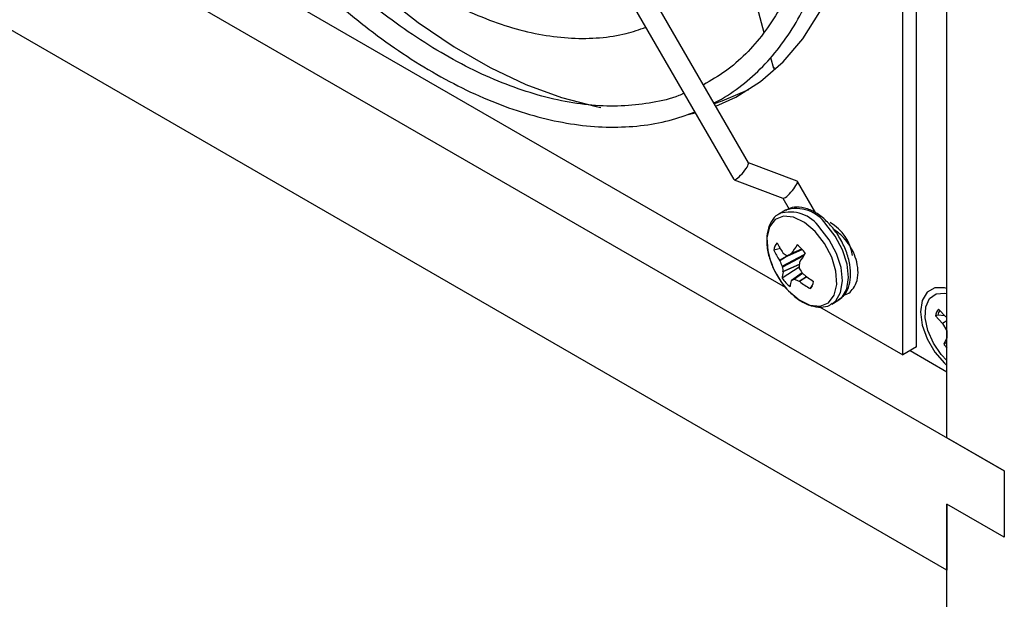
# Model space of a CAD drawing. Header units: inches. Extents: x 0.3 to 43.2, y 0.2 to 48.7.
# Tile 11 of 27: x 2.5 to 5.6, y 40.2 to 42. Entities that reach past the tile are written whole.
import ezdxf

# ---------------------------------------------------------------- set-up
doc = ezdxf.new("R2010")
doc.units = ezdxf.units.IN
doc.header["$MEASUREMENT"] = 0

msp = doc.modelspace()

# ---------------------------------------------------------------- linework, layer by layer
at = {"color": 7, "linetype": 'Continuous', "lineweight": 25}
for p, q in [((5.4085, 40.7305), (5.4085, 43.7853)), ((5.3141, 41.011), (5.3141, 43.6973)), ((5.2719, 40.9866), (5.2719, 43.6729)), ((4.7963, 41.5793), (3.9489, 43.0471)), ((3.8926, 43.0146), (4.751, 41.5278)), ((2.0542, 42.6669), (5.5853, 40.6284)), ((5.4085, 40.3222), (1.7006, 42.4628)), ((2.7265, 42.4561), (4.9096, 41.1958)), ((4.7693, 42.263), (4.8441, 41.9812)), ((4.8644, 41.9047), (4.8732, 41.8718)), ((4.6065, 41.7271), (4.6323, 41.7334)), ((4.9464, 41.5228), (4.796, 41.5798)), ((4.7519, 41.5271), (4.9028, 41.4698)), ((5.0039, 41.4238), (4.9472, 41.5221)), ((4.9022, 41.47), (4.9215, 41.4367)), ((4.9109, 41.4332), (4.892, 41.4223)), ((4.8951, 41.3145), (4.8746, 41.3099)), ((4.9026, 41.3019), (4.9035, 41.3009)), ((4.917, 41.2925), (4.9616, 41.3122)), ((4.9277, 41.2985), (4.9285, 41.2993)), ((4.8928, 41.2772), (4.892, 41.2785)), ((4.9541, 41.2724), (4.9537, 41.2711)), ((4.9527, 41.2571), (4.9003, 41.2231)), ((4.9028, 41.2424), (4.9028, 41.2435)), ((4.9617, 41.2402), (4.9286, 41.216)), ((4.9367, 41.2204), (4.9624, 41.2391)), ((4.9637, 41.2374), (4.9648, 41.2363)), ((4.9287, 41.216), (4.9283, 41.2155)), ((4.9542, 41.2129), (4.9529, 41.2136)), ((4.9926, 41.1991), (4.987, 41.1912)), ((5.053, 41.1434), (5.0719, 41.1543)), ((5.0153, 41.1347), (5.2719, 40.9866)), ((5.4045, 41.1043), (5.3823, 41.1278)), ((5.3804, 41.1093), (5.3728, 41.1069)), ((5.3728, 41.1069), (5.3951, 41.0834)), ((5.402, 41.1069), (5.3804, 41.1093)), ((5.4085, 41.0915), (5.3951, 41.0834)), ((5.4085, 41.1019), (5.4045, 41.1043)), ((5.3951, 41.0834), (5.4081, 41.0608)), ((5.4085, 41.0611), (5.4081, 41.0608)), ((5.4081, 41.0608), (5.4081, 41.0395)), ((5.4081, 41.0395), (5.3989, 41.0192)), ((5.4085, 41.0398), (5.4081, 41.0395)), ((5.3141, 41.011), (5.2719, 40.9866)), ((5.2951, 41.0001), (5.4085, 40.9346)), ((5.4059, 41.0234), (5.3989, 41.0192)), ((5.5853, 40.6284), (5.4085, 40.7305)), ((5.5853, 40.6284), (5.5853, 40.4243)), ((5.5853, 40.4243), (5.4085, 40.5263)), ((5.4085, 40.5263), (5.4085, 40.3222)), ((5.4085, 32.9844), (5.4085, 40.5263))]:
    msp.add_line(p, q, dxfattribs=at)
at = {"color": 8, "linetype": 'Continuous', "lineweight": 25}
for p, q in [((4.9172, 41.2926), (4.9616, 41.3122)), ((4.9607, 41.3132), (4.9277, 41.2985)), ((4.9285, 41.2993), (4.9604, 41.3135)), ((4.892, 41.2785), (4.9155, 41.2927)), ((4.9213, 41.2945), (4.8928, 41.2772)), ((4.9005, 41.2605), (4.9685, 41.2961)), ((4.9655, 41.2912), (4.9013, 41.2577)), ((4.9028, 41.2435), (4.9533, 41.267)), ((4.9532, 41.2659), (4.9028, 41.2424)), ((4.9617, 41.2402), (4.9287, 41.216)), ((4.9632, 41.238), (4.9386, 41.2202)), ((4.9529, 41.2136), (4.9752, 41.2283)), ((4.9763, 41.2274), (4.9542, 41.2129))]:
    msp.add_line(p, q, dxfattribs=at)
at = {"color": 7, "linetype": 'Continuous', "lineweight": 25, "flags": 128}
for points in [[(3.0876, 42.7962), (3.089, 42.7938), (3.1726, 42.6611), (3.2624, 42.5339), (3.3577, 42.4131), (3.4578, 42.2998), (3.5617, 42.1947), (3.6688, 42.0988), (3.778, 42.0128), (3.8886, 41.9375), (3.9996, 41.8734), (4.1102, 41.821), (4.2195, 41.7809), (4.3265, 41.7532), (4.3411, 41.7504)], [(4.6955, 41.754), (4.757, 41.782), (4.8337, 41.8304), (4.903, 41.8907), (4.9641, 41.9624), (5.0167, 42.0449), (5.0604, 42.1376), (5.0947, 42.2398), (5.1194, 42.3505), (5.1343, 42.469), (5.1393, 42.5942)], [(4.6912, 41.7625), (4.7157, 41.7704), (4.7977, 41.8056)], [(5.0021, 41.3674), (4.9693, 41.3955), (4.9356, 41.4119), (4.9044, 41.415), (4.8787, 41.4045), (4.861, 41.3814), (4.8531, 41.3481), (4.8557, 41.3076), (4.863, 41.2796)], [(5.0719, 41.1543), (5.0842, 41.164), (5.0995, 41.1902), (5.1052, 41.2255), (5.1008, 41.2669), (5.0866, 41.3107), (5.064, 41.353), (5.035, 41.39)], [(4.9149, 41.1896), (4.9194, 41.1847), (4.9522, 41.1567), (4.9859, 41.1403), (5.0172, 41.1371), (5.0429, 41.1476), (5.0605, 41.1707), (5.0684, 41.2041), (5.0658, 41.2445), (5.0529, 41.288), (5.0309, 41.3304), (5.0021, 41.3674), (5.0021, 41.3674)], [(5.4085, 41.1916), (5.4005, 41.1936), (5.371, 41.1933), (5.3475, 41.1797), (5.3324, 41.1543), (5.3272, 41.1194), (5.3324, 41.0786), (5.3475, 41.0357), (5.371, 40.9951), (5.4005, 40.9606), (5.4085, 40.9534)], [(5.4085, 40.9696), (5.391, 40.9877), (5.3666, 41.0229), (5.3494, 41.0619), (5.3413, 41.1005), (5.3432, 41.1345), (5.3549, 41.1603), (5.3751, 41.175), (5.4016, 41.1771), (5.4085, 41.1757)], [(5.4085, 41.02), (5.4084, 41.0201), (5.4059, 41.0234)]]:
    msp.add_lwpolyline(points, dxfattribs=at)
at = {"color": 8, "linetype": 'Continuous', "lineweight": 25, "flags": 128}
msp.add_lwpolyline([(5.0545, 41.1443), (5.0653, 41.1531), (5.0806, 41.1793), (5.0863, 41.2146), (5.0819, 41.256), (5.0677, 41.2998), (5.0451, 41.3421), (5.0161, 41.3791)], dxfattribs=at)
at = {"color": 8, "linetype": 'Continuous', "lineweight": 25}
for centre, radius, start, end in [((4.9251, 41.3177), 0.1098, 34.0022, 107.3598), ((4.9441, 41.3288), 0.1095, 33.9513, 107.6855)]:
    msp.add_arc(centre, radius, start, end, dxfattribs=at)
at = {"color": 7, "linetype": 'Continuous', "lineweight": 25}
for centre, radius, start, end in [((4.9794, 41.2743), 0.1389, 7.6756, 60.3042), ((4.9176, 41.3038), 0.0434, 139.2879, 171.9698), ((5.1073, 41.4438), 0.249, 206.6456, 214.7473), ((5.0846, 41.4064), 0.2312, 204.6701, 213.5739), ((5.0356, 41.4779), 0.2208, 233.2737, 236.9559), ((5.6236, 40.0409), 1.4373, 118.9561, 119.4387), ((5.2469, 41.0988), 0.3763, 142.8688, 147.8012), ((4.8659, 41.2248), 0.1296, 35.5904, 51.2816), ((5.4229, 41.0022), 0.5411, 146.5769, 150.049), ((5.1044, 41.359), 0.2541, 198.211, 221.7836), ((5.1618, 41.3922), 0.2926, 203.1409, 206.7437), ((5.2592, 41.2398), 0.3072, 174.1439, 177.0981), ((4.9827, 41.2226), 0.0823, 166.0918, 179.6924), ((5.0923, 41.2696), 0.1913, 183.5756, 187.8703), ((5.2308, 41.4317), 0.3303, 212.852, 216.0407), ((5.0057, 41.2985), 0.1296, 215.5904, 231.2816), ((5.0205, 41.1877), 0.0963, 163.2172, 174.2086), ((4.6444, 41.7398), 0.596, 298.4928, 299.3638), ((5.0515, 41.4459), 0.2523, 243.4325, 247.0045), ((5.1379, 41.4546), 0.3036, 232.7698, 240.1929), ((5.1841, 41.5124), 0.3527, 231.5476, 237.9713), ((4.954, 41.2195), 0.0434, 319.2879, 351.9698), ((5.4154, 41.1002), 0.0431, 140.1916, 171.066), ((5.4257, 41.1013), 0.046, 150.3294, 170.0305), ((5.5111, 41.1017), 0.1393, 216.313, 222.5928)]:
    msp.add_arc(centre, radius, start, end, dxfattribs=at)
for centre, major_axis, ratio, start_param, end_param in [((4.4133, 43.6038), (-0.4626, 1.7313), 0.159957, 3.131751, 3.147744), ((4.7737, 41.5536), (0.0223, 0.0262), 0.213376, 3.217489, 6.359081), ((4.9246, 41.4963), (0.0223, 0.0262), 0.213376, 3.217489, 6.359081)]:
    msp.add_ellipse(centre, major_axis=major_axis, ratio=ratio, start_param=start_param, end_param=end_param, dxfattribs=at)
for points, knots in [([(4.6795, 43.7201), (4.6865, 43.7076), (4.7172, 43.6533), (4.767, 43.5549), (4.8257, 43.4248), (4.8768, 43.2935), (4.9203, 43.1621), (4.9556, 43.0315), (4.9826, 42.9028), (5.0011, 42.7769), (5.011, 42.6549), (5.0122, 42.5375), (5.0048, 42.4257), (4.9888, 42.3204), (4.9645, 42.2222), (4.9321, 42.132), (4.8918, 42.0502), (4.844, 41.9774), (4.7887, 41.9143), (4.7271, 41.8604), (4.6806, 41.8334), (4.6574, 41.8199)], [0, 0, 0, 0, 0.016346, 0.070976, 0.125612, 0.180237, 0.234847, 0.289438, 0.344005, 0.398546, 0.453058, 0.507543, 0.562006, 0.61646, 0.670921, 0.725422, 0.780015, 0.834769, 0.889756, 0.945029, 1, 1, 1, 1]), ([(4.688, 41.764), (4.6963, 41.7679), (4.7307, 41.7843), (4.7848, 41.8242), (4.8496, 41.8832), (4.9066, 41.9529), (4.956, 42.0318), (4.9974, 42.1197), (5.0305, 42.2159), (5.055, 42.3199), (5.0707, 42.4307), (5.0775, 42.5477), (5.0754, 42.6698), (5.0643, 42.7962), (5.0445, 42.926), (5.016, 43.0582), (4.9793, 43.192), (4.9336, 43.3262), (4.8994, 43.4176), (4.8785, 43.4635), (4.8777, 43.4652)], [0, 0, 0, 0, 0.019332, 0.0796555, 0.139969, 0.2003931, 0.26103, 0.3219189, 0.3830413, 0.4443446, 0.5057676, 0.5672565, 0.6287719, 0.6902834, 0.7517787, 0.8132529, 0.8747055, 0.9361384, 0.997555, 1, 1, 1, 1]), ([(3.1301, 42.8267), (3.1454, 42.8011), (3.1833, 42.7372), (3.2507, 42.64), (3.3307, 42.5357), (3.4153, 42.4379), (3.5036, 42.3473), (3.5948, 42.2647), (3.6883, 42.1908), (3.7832, 42.1262), (3.8788, 42.0717), (3.9742, 42.0276), (4.0686, 41.9944), (4.1613, 41.9726), (4.2513, 41.9622), (4.3376, 41.9638), (4.4144, 41.9749), (4.4597, 41.9908), (4.4797, 41.9977)], [0, 0, 0, 0, 0.043339, 0.108013, 0.172698, 0.237401, 0.30213, 0.366892, 0.431693, 0.496538, 0.561425, 0.626345, 0.69127, 0.756144, 0.82089, 0.885407, 0.949599, 1, 1, 1, 1]), ([(4.5974, 41.7938), (4.5922, 41.7914), (4.562, 41.778), (4.5013, 41.7642), (4.4159, 41.7533), (4.3257, 41.7546), (4.2321, 41.7669), (4.1356, 41.7903), (4.0369, 41.8247), (3.9366, 41.8698), (3.8356, 41.9253), (3.7346, 41.9909), (3.6343, 42.066), (3.5355, 42.1501), (3.439, 42.2426), (3.3455, 42.3429), (3.2556, 42.4501), (3.1702, 42.5637), (3.0968, 42.6709), (3.0546, 42.7419), (3.0369, 42.7716)], [0, 0, 0, 0, 0.012712, 0.072746, 0.132547, 0.192049, 0.251278, 0.310302, 0.369196, 0.42802, 0.486817, 0.545611, 0.604414, 0.663237, 0.722083, 0.78095, 0.839837, 0.89874, 0.957655, 1, 1, 1, 1]), ([(2.9807, 42.7391), (2.9883, 42.7258), (3.0202, 42.67), (3.0827, 42.5758), (3.1674, 42.4576), (3.2574, 42.3454), (3.3514, 42.2398), (3.4491, 42.1416), (3.5495, 42.0515), (3.6522, 41.9701), (3.7562, 41.8981), (3.861, 41.8359), (3.9658, 41.7841), (4.0699, 41.7431), (4.1725, 41.7131), (4.2728, 41.6946), (4.3701, 41.6875), (4.4635, 41.6923), (4.5511, 41.7075), (4.6047, 41.7268), (4.6307, 41.7362)], [0, 0, 0, 0, 0.01815, 0.076097, 0.13405, 0.192011, 0.249987, 0.307982, 0.365999, 0.424043, 0.482116, 0.540216, 0.59834, 0.656475, 0.71459, 0.772646, 0.830585, 0.888346, 0.945871, 1, 1, 1, 1]), ([(4.8928, 41.4216), (4.8909, 41.4209), (4.8799, 41.4166), (4.866, 41.3986), (4.8541, 41.37), (4.8513, 41.3346), (4.8567, 41.2949), (4.8675, 41.2679), (4.8729, 41.2545)], [0, 0, 0, 0, 0.039411, 0.223124, 0.406179, 0.59952, 0.801455, 1, 1, 1, 1]), ([(5.0444, 41.3919), (5.0391, 41.3971), (5.0236, 41.4125), (4.9952, 41.4317), (4.9622, 41.4429), (4.9329, 41.4435), (4.9181, 41.4358), (4.9117, 41.4325)], [0, 0, 0, 0, 0.128225, 0.373302, 0.622652, 0.838255, 1, 1, 1, 1]), ([(5.0731, 41.1566), (5.0789, 41.1604), (5.0929, 41.1693), (5.1058, 41.1943), (5.1125, 41.2268), (5.1102, 41.2652), (5.0989, 41.3065), (5.0794, 41.3471), (5.0596, 41.3752), (5.0472, 41.3888), (5.0444, 41.3919)], [0, 0, 0, 0, 0.0957964, 0.2288697, 0.3666843, 0.5124441, 0.6610327, 0.8093035, 0.9576128, 1, 1, 1, 1]), ([(5.0907, 41.171), (5.0943, 41.1721), (5.1043, 41.1753), (5.1183, 41.1882), (5.131, 41.2101), (5.1359, 41.2395), (5.1316, 41.2724), (5.1208, 41.3033), (5.1047, 41.3312), (5.0837, 41.3567), (5.0658, 41.3692), (5.0562, 41.3759)], [0, 0, 0, 0, 0.0511807, 0.1444663, 0.2550762, 0.3883274, 0.5175364, 0.6354355, 0.7507541, 0.8665276, 1, 1, 1, 1]), ([(4.9152, 41.2928), (4.9155, 41.2927), (4.9161, 41.2924), (4.9167, 41.2924), (4.9171, 41.2926), (4.9172, 41.2926)], [0, 0, 0, 0, 0.429829, 0.859665, 1, 1, 1, 1]), ([(4.9013, 41.2577), (4.9013, 41.2581), (4.9012, 41.2588), (4.9008, 41.2598), (4.9006, 41.2604), (4.9005, 41.2605)], [0, 0, 0, 0, 0.429829, 0.859665, 1, 1, 1, 1]), ([(4.9525, 41.2553), (4.9525, 41.2549), (4.9525, 41.2541), (4.9529, 41.2532), (4.9532, 41.2527), (4.9533, 41.2525)], [0, 0, 0, 0, 0.429829, 0.859665, 1, 1, 1, 1]), ([(4.8831, 41.2361), (4.887, 41.2289), (4.8979, 41.2084), (4.9228, 41.1796), (4.9548, 41.1529), (4.9881, 41.1368), (5.0193, 41.1328), (5.0424, 41.136), (5.0519, 41.1438), (5.0542, 41.1457)], [0, 0, 0, 0, 0.097547, 0.274901, 0.453598, 0.634884, 0.796958, 0.950858, 1, 1, 1, 1]), ([(4.9386, 41.2202), (4.9383, 41.2204), (4.9376, 41.2206), (4.937, 41.2206), (4.9367, 41.2205), (4.9367, 41.2204)], [0, 0, 0, 0, 0.429829, 0.859665, 1, 1, 1, 1])]:
    msp.add_open_spline(points, degree=3, knots=knots, dxfattribs=at)

doc.saveas('drawing.dxf')
